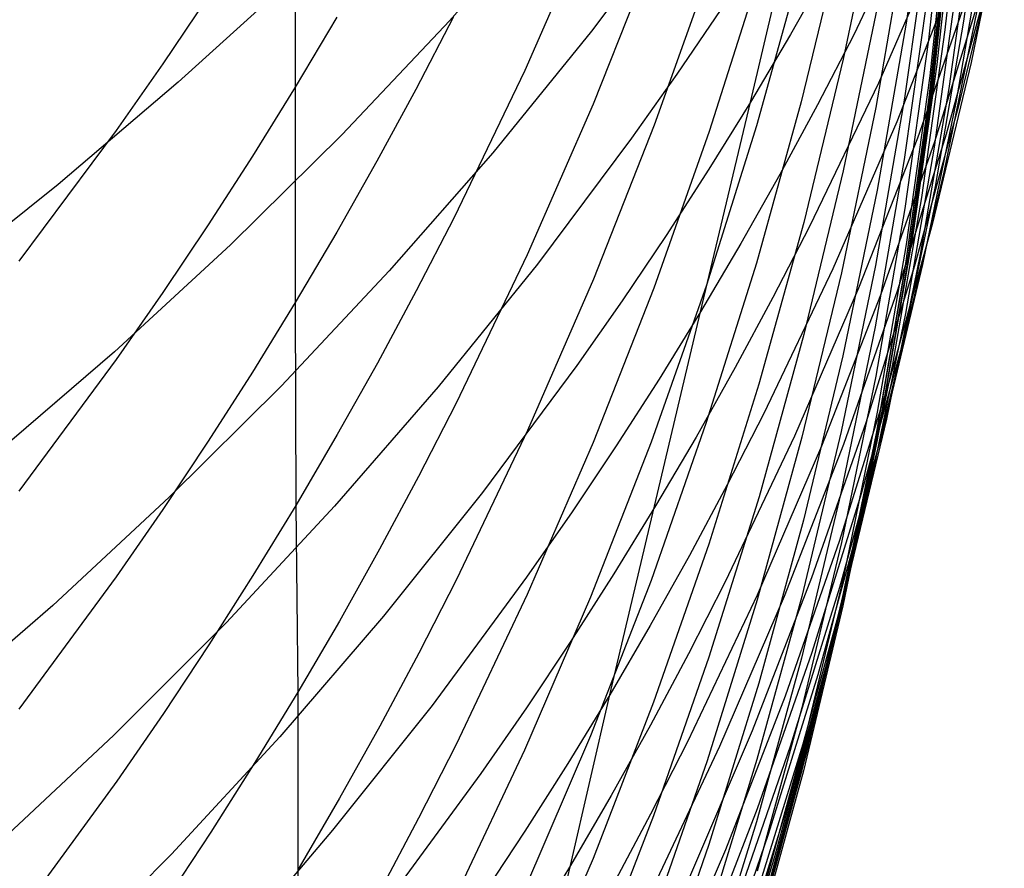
# Model space of a CAD drawing. Extents: x -383 to 1849, y -1185 to -529.
# Tile 248 of 256: x 220.5 to 223.35, y -1108.35 to -1105.9. Entities that reach past the tile are written whole.
import ezdxf

# ---------------------------------------------------------------- set-up
doc = ezdxf.new("R2010")
doc.units = 0
doc.layers.add('PREDEFINITO', color=7, linetype='CONTINUOUS')

msp = doc.modelspace()

# ---------------------------------------------------------------- linework, layer by layer
at = {"layer": 'PREDEFINITO'}
for p, q in [((222.6128, -1106.137, 543.9179), (222.9232, -1104.8267, 540.5057)), ((223.1306, -1105.4236, 587.124), (223.0623, -1105.9084, 587.1676)), ((223.2948, -1105.422, 564.4193), (223.2279, -1105.9023, 564.3376)), ((221.2992, -1105.4364, 609.668), (221.2995, -1106.0931, 607.889)), ((223.2269, -1105.4411, 569.5957), (223.1742, -1105.9276, 569.5435)), ((223.1799, -1105.4679, 581.7163), (223.1267, -1105.9569, 581.7328)), ((222.9793, -1105.5376, 592.5761), (222.8806, -1106.0126, 592.6489)), ((223.109, -1105.5304, 546.1535), (222.911, -1105.9418, 545.982)), ((223.2037, -1105.5409, 571.3003), (223.1507, -1106.0283, 571.2579)), ((222.0418, -1105.5638, 538.0346), (221.7448, -1105.9016, 537.8451)), ((223.3457, -1105.5537, 559.1155), (223.2498, -1106.022, 559.0046)), ((222.425, -1105.5722, 540.1241), (222.1541, -1105.9319, 539.937)), ((223.1837, -1105.5721, 579.9185), (223.1306, -1106.061, 579.9253)), ((223.1923, -1105.5984, 573.005), (223.1394, -1106.0862, 572.9728)), ((222.1523, -1105.6115, 603.8268), (221.9622, -1106.0448, 603.9467)), ((223.2526, -1105.6159, 566.1249), (223.1855, -1106.0974, 566.0531)), ((223.1263, -1105.639, 585.3379), (223.0578, -1106.1248, 585.3718)), ((223.1798, -1105.6472, 578.1952), (223.1265, -1106.1364, 578.1891)), ((223.1809, -1105.6347, 574.6994), (223.1277, -1106.1233, 574.6742)), ((223.1833, -1105.6533, 576.4287), (223.1303, -1106.1416, 576.408)), ((222.8734, -1105.6653, 594.4314), (222.7593, -1106.1354, 594.5131)), ((223.0583, -1105.6703, 588.9565), (222.9746, -1106.1516, 589.0101)), ((223.1658, -1105.6601, 548.032), (222.9822, -1106.0815, 547.8682)), ((223.2883, -1105.6576, 562.629), (223.2067, -1106.1332, 562.5376)), ((222.3344, -1105.7005, 601.9304), (222.1594, -1106.1423, 602.0434)), ((223.3233, -1105.6887, 557.2914), (223.2126, -1106.1512, 557.1711)), ((222.7595, -1105.7414, 596.2941), (222.6303, -1106.2054, 596.3841)), ((222.4951, -1105.7537, 600.043), (222.3353, -1106.2034, 600.1486)), ((222.6388, -1105.7646, 598.1634), (222.4942, -1106.2217, 598.2613)), ((222.8405, -1105.7444, 544.0949), (222.7285, -1105.9417, 544.0062)), ((223.2043, -1105.7623, 549.8978), (223.0354, -1106.1934, 549.7421)), ((221.2962, -1105.774, 535.7541), (220.9617, -1106.0793, 535.5669)), ((223.2102, -1105.7837, 567.8328), (223.1429, -1106.2665, 567.7708)), ((223.3032, -1105.773, 555.4576), (223.1778, -1106.2287, 555.328)), ((223.1254, -1105.8155, 583.5299), (223.0569, -1106.3019, 583.5548)), ((223.2495, -1105.8004, 551.7624), (223.0951, -1106.2402, 551.6152)), ((223.2839, -1105.8031, 553.6161), (223.1439, -1106.251, 553.4776)), ((221.0481, -1105.8316, 609.8029), (220.9169, -1106.0259, 609.8693)), ((222.5276, -1105.8688, 542.0259), (222.4007, -1106.056, 541.935)), ((222.9796, -1105.8588, 590.7971), (222.8809, -1106.3352, 590.8603)), ((223.2676, -1105.8678, 560.822), (223.171, -1106.3385, 560.7208)), ((221.4194, -1105.8911, 607.8244), (221.2995, -1106.0931, 607.889)), ((221.7448, -1105.9016, 537.8451), (221.4347, -1106.2299, 537.6588)), ((221.756, -1105.8905, 605.8512), (221.6476, -1106.0997, 605.9136)), ((223.0623, -1105.9084, 587.1676), (222.9788, -1106.3904, 587.211)), ((223.2279, -1105.9023, 564.3376), (223.1457, -1106.3798, 564.2559)), ((222.1541, -1105.9319, 539.937), (221.8692, -1106.2825, 539.7526)), ((223.1742, -1105.9276, 569.5435), (223.1063, -1106.4119, 569.4912)), ((222.7285, -1105.9417, 544.0062), (222.6128, -1106.137, 543.9179)), ((222.911, -1105.9418, 545.982), (222.8063, -1106.1447, 545.8968)), ((223.1267, -1105.9569, 581.7328), (223.0582, -1106.4437, 581.7493)), ((220.9169, -1106.0259, 609.8693), (220.7821, -1106.2181, 609.9349)), ((222.8806, -1106.0126, 592.6489), (222.7667, -1106.4839, 592.7212)), ((223.2498, -1106.022, 559.0046), (223.1385, -1106.4865, 558.894)), ((221.9622, -1106.0448, 603.9467), (221.7568, -1106.4712, 604.0647)), ((223.1507, -1106.0283, 571.2579), (223.0826, -1106.5136, 571.2156)), ((220.9617, -1106.0793, 535.5669), (220.6156, -1106.3745, 535.3833)), ((222.4007, -1106.056, 541.935), (222.2701, -1106.241, 541.8447)), ((222.9822, -1106.0815, 547.8682), (222.7833, -1106.496, 547.7057)), ((223.1306, -1106.061, 579.9253), (223.0624, -1106.5477, 579.9321)), ((221.2995, -1106.0931, 607.889), (221.1757, -1106.293, 607.9529)), ((221.2995, -1106.0931, 607.889), (221.2993, -1106.7155, 606.0972)), ((221.6476, -1106.0997, 605.9136), (221.5353, -1106.307, 605.9754)), ((223.1394, -1106.0862, 572.9728), (223.0714, -1106.5719, 572.9408)), ((223.1855, -1106.0974, 566.0531), (223.1031, -1106.5761, 565.9812)), ((222.4693, -1106.7417, 545.6439), (222.6128, -1106.137, 543.9179)), ((222.6128, -1106.137, 543.9179), (222.4932, -1106.3302, 543.8302)), ((222.7593, -1106.1354, 594.5131), (222.6301, -1106.6011, 594.594)), ((223.0578, -1106.1248, 585.3718), (222.9741, -1106.6079, 585.4054)), ((223.1265, -1106.1364, 578.1891), (223.0581, -1106.6234, 578.1831)), ((223.1277, -1106.1233, 574.6742), (223.0593, -1106.6097, 574.6491)), ((223.2067, -1106.1332, 562.5376), (223.1099, -1106.6055, 562.4462)), ((222.1594, -1106.1423, 602.0434), (221.9691, -1106.5777, 602.1547)), ((222.8063, -1106.1447, 545.8968), (222.6978, -1106.3457, 545.8121)), ((222.9746, -1106.1516, 589.0101), (222.8757, -1106.6296, 589.0634)), ((223.1303, -1106.1416, 576.408), (223.062, -1106.6278, 576.3873)), ((223.2126, -1106.1512, 557.1711), (223.0868, -1106.6093, 557.0511)), ((223.0354, -1106.1934, 549.7421), (222.8512, -1106.6181, 549.5874)), ((220.7821, -1106.2181, 609.9349), (220.5019, -1106.5957, 610.0639)), ((222.3353, -1106.2034, 600.1486), (222.1602, -1106.6473, 600.2528)), ((222.4942, -1106.2217, 598.2613), (222.3345, -1106.6735, 598.3581)), ((222.6303, -1106.2054, 596.3841), (222.4859, -1106.6646, 596.4732)), ((221.4347, -1106.2299, 537.6588), (221.1121, -1106.5485, 537.4757)), ((222.2701, -1106.241, 541.8447), (221.9982, -1106.6043, 541.6659)), ((223.0951, -1106.2402, 551.6152), (222.9254, -1106.6741, 551.4688)), ((223.1439, -1106.251, 553.4776), (222.9887, -1106.6935, 553.3397)), ((223.1778, -1106.2287, 555.328), (223.0372, -1106.6795, 555.1989)), ((223.1429, -1106.2665, 567.7708), (223.0603, -1106.7466, 567.7088)), ((221.1757, -1106.293, 607.9529), (221.0483, -1106.4908, 608.0161)), ((221.5353, -1106.307, 605.9754), (221.4192, -1106.5123, 606.0366)), ((221.8692, -1106.2825, 539.7526), (221.5708, -1106.6238, 539.5711)), ((223.0569, -1106.3019, 583.5548), (222.9732, -1106.7856, 583.5796)), ((222.4932, -1106.3302, 543.8302), (222.3698, -1106.5213, 543.743)), ((222.8809, -1106.3352, 590.8603), (222.767, -1106.8079, 590.9229)), ((223.171, -1106.3385, 560.7208), (223.0593, -1106.8053, 560.6199)), ((222.6978, -1106.3457, 545.8121), (222.5854, -1106.5447, 545.7277)), ((220.6156, -1106.3745, 535.3833), (220.2583, -1106.6593, 535.2037)), ((222.9788, -1106.3904, 587.211), (222.8801, -1106.8691, 587.254)), ((223.1457, -1106.3798, 564.2559), (223.0482, -1106.8541, 564.1743)), ((223.1063, -1106.4119, 569.4912), (223.0231, -1106.8935, 569.439)), ((223.0582, -1106.4437, 581.7493), (222.9745, -1106.9277, 581.7656)), ((221.7568, -1106.4712, 604.0647), (221.6485, -1106.6816, 604.1229)), ((221.0483, -1106.4908, 608.0161), (220.9171, -1106.6864, 608.0786)), ((222.7667, -1106.4839, 592.7212), (222.6376, -1106.9509, 592.7928)), ((222.7833, -1106.496, 547.7057), (222.6781, -1106.7005, 547.625)), ((223.1385, -1106.4865, 558.894), (223.0121, -1106.9466, 558.7837)), ((221.4192, -1106.5123, 606.0366), (221.2993, -1106.7155, 606.0972)), ((222.3698, -1106.5213, 543.743), (222.2428, -1106.7102, 543.6564)), ((223.0826, -1106.5136, 571.2156), (222.9992, -1106.9961, 571.1734)), ((221.1121, -1106.5485, 537.4757), (220.7774, -1106.8572, 537.2961)), ((222.5854, -1106.5447, 545.7277), (222.4693, -1106.7417, 545.6439)), ((223.0624, -1106.5477, 579.9321), (222.9789, -1107.0316, 579.9389)), ((221.9691, -1106.5777, 602.1547), (221.7636, -1107.0062, 602.2642)), ((223.0714, -1106.5719, 572.9408), (222.988, -1107.0548, 572.9087)), ((223.1031, -1106.5761, 565.9812), (223.0054, -1107.0516, 565.9094)), ((221.9982, -1106.6043, 541.6659), (221.7123, -1106.9585, 541.4897)), ((222.6301, -1106.6011, 594.594), (222.4857, -1107.062, 594.6741)), ((222.8512, -1106.6181, 549.5874), (222.6517, -1107.0358, 549.434)), ((222.9741, -1106.6079, 585.4054), (222.8752, -1107.0877, 585.4388)), ((223.0868, -1106.6093, 557.0511), (222.9457, -1107.0626, 556.9316)), ((223.0581, -1106.6234, 578.1831), (222.9744, -1107.1076, 578.177)), ((223.0593, -1106.6097, 574.6491), (222.9756, -1107.0933, 574.6241)), ((223.1099, -1106.6055, 562.4462), (222.9978, -1107.074, 562.355)), ((221.5708, -1106.6238, 539.5711), (221.2595, -1106.9556, 539.3926)), ((222.1602, -1106.6473, 600.2528), (221.9699, -1107.0847, 600.3555)), ((222.8757, -1106.6296, 589.0634), (222.7616, -1107.1037, 589.1162)), ((223.062, -1106.6278, 576.3873), (222.9785, -1107.1112, 576.3668)), ((222.3345, -1106.6735, 598.3581), (222.1594, -1107.1193, 598.4536)), ((222.4859, -1106.6646, 596.4732), (222.3262, -1107.1184, 596.5612)), ((222.9254, -1106.6741, 551.4688), (222.7405, -1107.1015, 551.3234)), ((223.0372, -1106.6795, 555.1989), (222.8814, -1107.1249, 555.0705)), ((220.9171, -1106.6864, 608.0786), (220.7823, -1106.8798, 608.1405)), ((221.6485, -1106.6816, 604.1229), (221.5363, -1106.8901, 604.1806)), ((222.6781, -1106.7005, 547.625), (222.569, -1106.9031, 547.5447)), ((222.9887, -1106.6935, 553.3397), (222.8181, -1107.1301, 553.2027)), ((221.2993, -1106.7155, 606.0972), (221.1756, -1106.9167, 606.1571)), ((221.2993, -1106.7155, 606.0972), (221.3006, -1107.301, 604.2943)), ((222.2428, -1106.7102, 543.6564), (222.1121, -1106.8969, 543.5703)), ((222.207, -1107.8483, 549.1316), (222.4693, -1106.7417, 545.6439)), ((222.4693, -1106.7417, 545.6439), (222.3493, -1106.9366, 545.5606)), ((223.0603, -1106.7466, 567.7088), (222.9625, -1107.2234, 567.6469)), ((222.9732, -1106.7856, 583.5796), (222.8743, -1107.266, 583.6042)), ((222.767, -1106.8079, 590.9229), (222.6378, -1107.2762, 590.985)), ((223.0593, -1106.8053, 560.6199), (222.9322, -1107.2678, 560.5192)), ((220.7774, -1106.8572, 537.2961), (220.4311, -1107.1557, 537.1201)), ((222.8801, -1106.8691, 587.254), (222.7662, -1107.344, 587.2967)), ((223.0482, -1106.8541, 564.1743), (222.9356, -1107.3245, 564.0929)), ((220.7823, -1106.8798, 608.1405), (220.5021, -1107.2599, 608.262)), ((221.5363, -1106.8901, 604.1806), (221.4203, -1107.0966, 604.2377)), ((222.1121, -1106.8969, 543.5703), (221.84, -1107.2637, 543.4)), ((222.569, -1106.9031, 547.5447), (222.4562, -1107.1038, 547.4649)), ((223.0231, -1106.8935, 569.439), (222.9248, -1107.3717, 569.387)), ((221.1756, -1106.9167, 606.1571), (221.0481, -1107.1157, 606.2165)), ((222.9745, -1106.9277, 581.7656), (222.8757, -1107.4083, 581.7818)), ((221.2595, -1106.9556, 539.3926), (220.9355, -1107.2776, 539.2172)), ((221.7123, -1106.9585, 541.4897), (221.413, -1107.3035, 541.3162)), ((222.3493, -1106.9366, 545.5606), (222.2256, -1107.1294, 545.4777)), ((222.6376, -1106.9509, 592.7928), (222.4932, -1107.413, 592.8637)), ((223.0121, -1106.9466, 558.7837), (222.8703, -1107.4019, 558.6738)), ((221.7636, -1107.0062, 602.2642), (221.6551, -1107.2177, 602.3183)), ((222.9992, -1106.9961, 571.1734), (222.9006, -1107.4752, 571.1312)), ((222.6517, -1107.0358, 549.434), (222.5463, -1107.2419, 549.3578)), ((222.9789, -1107.0316, 579.9389), (222.8802, -1107.5123, 579.9456)), ((222.4857, -1107.062, 594.6741), (222.3261, -1107.5174, 594.7532)), ((222.9457, -1107.0626, 556.9316), (222.7894, -1107.5104, 556.8127)), ((222.9978, -1107.074, 562.355), (222.8705, -1107.5381, 562.2641)), ((222.988, -1107.0548, 572.9087), (222.8895, -1107.5345, 572.8768)), ((223.0054, -1107.0516, 565.9094), (222.8926, -1107.5233, 565.8378)), ((221.4203, -1107.0966, 604.2377), (221.3006, -1107.301, 604.2943)), ((221.9699, -1107.0847, 600.3555), (221.7643, -1107.5152, 600.4566)), ((222.4562, -1107.1038, 547.4649), (222.3395, -1107.3023, 547.3854)), ((222.7405, -1107.1015, 551.3234), (222.5403, -1107.5221, 551.1792)), ((222.7616, -1107.1037, 589.1162), (222.6323, -1107.5735, 589.1685)), ((222.8752, -1107.0877, 585.4388), (222.7611, -1107.5636, 585.472)), ((222.9756, -1107.0933, 574.6241), (222.8768, -1107.5736, 574.5992)), ((221.0481, -1107.1157, 606.2165), (220.917, -1107.3125, 606.2751)), ((222.1594, -1107.1193, 598.4536), (221.9691, -1107.5587, 598.5477)), ((222.2256, -1107.1294, 545.4777), (222.0981, -1107.3199, 545.3954)), ((222.3262, -1107.1184, 596.5612), (222.1514, -1107.5662, 596.6481)), ((222.8181, -1107.1301, 553.2027), (222.6323, -1107.5603, 553.0666)), ((222.8814, -1107.1249, 555.0705), (222.7103, -1107.5643, 554.9428)), ((222.9744, -1107.1076, 578.177), (222.8755, -1107.5885, 578.171)), ((222.9785, -1107.1112, 576.3668), (222.8798, -1107.5914, 576.3465)), ((221.6551, -1107.2177, 602.3183), (221.5428, -1107.4272, 602.3718)), ((222.5463, -1107.2419, 549.3578), (222.437, -1107.4461, 549.282)), ((222.9625, -1107.2234, 567.6469), (222.8495, -1107.6963, 567.5852)), ((221.84, -1107.2637, 543.4), (221.5539, -1107.6213, 543.2321)), ((222.6378, -1107.2762, 590.985), (222.4933, -1107.7396, 591.0465)), ((222.8743, -1107.266, 583.6042), (222.7602, -1107.7425, 583.6287)), ((222.9322, -1107.2678, 560.5192), (222.79, -1107.7253, 560.4189)), ((220.9355, -1107.2776, 539.2172), (220.5996, -1107.5896, 539.0452)), ((221.413, -1107.3035, 541.3162), (221.1006, -1107.6389, 541.1456)), ((221.3006, -1107.301, 604.2943), (221.177, -1107.5033, 604.3503)), ((221.3006, -1107.301, 604.2943), (221.3068, -1107.8403, 602.4774)), ((222.3395, -1107.3023, 547.3854), (222.2189, -1107.4988, 547.3065)), ((220.917, -1107.3125, 606.2751), (220.7822, -1107.5071, 606.3331)), ((222.0981, -1107.3199, 545.3954), (221.967, -1107.5083, 545.3136)), ((222.9356, -1107.3245, 564.0929), (222.8078, -1107.7906, 564.0117)), ((222.7662, -1107.344, 587.2967), (222.637, -1107.8145, 587.339)), ((222.9248, -1107.3717, 569.387), (222.8112, -1107.8462, 569.335)), ((222.4932, -1107.413, 592.8637), (222.3336, -1107.8696, 592.9337)), ((222.8703, -1107.4019, 558.6738), (222.7133, -1107.8517, 558.5644)), ((222.8757, -1107.4083, 581.7818), (222.7615, -1107.8852, 581.7979)), ((221.5428, -1107.4272, 602.3718), (221.4267, -1107.6348, 602.4249)), ((222.437, -1107.4461, 549.282), (222.3239, -1107.6482, 549.2066)), ((222.9006, -1107.4752, 571.1312), (222.7868, -1107.9506, 571.0892)), ((221.177, -1107.5033, 604.3503), (221.0497, -1107.7035, 604.4057)), ((222.2189, -1107.4988, 547.3065), (222.0946, -1107.6932, 547.228)), ((220.7822, -1107.5071, 606.3331), (220.502, -1107.8895, 606.4471)), ((221.7643, -1107.5152, 600.4566), (221.6558, -1107.7277, 600.5065)), ((221.967, -1107.5083, 545.3136), (221.6941, -1107.8783, 545.1518)), ((222.3261, -1107.5174, 594.7532), (222.1513, -1107.9668, 594.8313)), ((222.5403, -1107.5221, 551.1792), (222.4345, -1107.7296, 551.1076)), ((222.7894, -1107.5104, 556.8127), (222.6178, -1107.9522, 556.6945)), ((222.8926, -1107.5233, 565.8378), (222.7644, -1107.9906, 565.7664)), ((222.8802, -1107.5123, 579.9456), (222.7662, -1107.9891, 579.9522)), ((221.9691, -1107.5587, 598.5477), (221.7636, -1107.9911, 598.6403)), ((222.6323, -1107.5603, 553.0666), (222.4312, -1107.9836, 552.9316)), ((222.8705, -1107.5381, 562.2641), (222.728, -1107.9974, 562.1735)), ((222.8895, -1107.5345, 572.8768), (222.7757, -1108.0103, 572.8451)), ((222.1514, -1107.5662, 596.6481), (221.9614, -1108.0075, 596.7337)), ((222.6323, -1107.5735, 589.1685), (222.4877, -1108.0383, 589.2202)), ((222.7103, -1107.5643, 554.9428), (222.524, -1107.9972, 554.816)), ((222.7611, -1107.5636, 585.472), (222.6318, -1108.0351, 585.5048)), ((222.8755, -1107.5885, 578.171), (222.7614, -1108.0655, 578.1651)), ((222.8768, -1107.5736, 574.5992), (222.7627, -1108.0501, 574.5745)), ((220.5996, -1107.5896, 539.0452), (220.252, -1107.8914, 538.8766)), ((222.8798, -1107.5914, 576.3465), (222.7659, -1108.0677, 576.3262)), ((221.1006, -1107.6389, 541.1456), (220.7757, -1107.9645, 540.9779)), ((221.5539, -1107.6213, 543.2321), (221.2545, -1107.9694, 543.0668)), ((221.4267, -1107.6348, 602.4249), (221.3068, -1107.8403, 602.4774)), ((222.3239, -1107.6482, 549.2066), (222.207, -1107.8483, 549.1316)), ((222.0946, -1107.6932, 547.228), (221.9666, -1107.8853, 547.15)), ((222.8495, -1107.6963, 567.5852), (222.7213, -1108.1649, 567.5237)), ((221.0497, -1107.7035, 604.4057), (220.9187, -1107.9015, 604.4605)), ((221.6558, -1107.7277, 600.5065), (221.5434, -1107.9382, 600.5559)), ((222.4345, -1107.7296, 551.1076), (222.3248, -1107.9352, 551.0363)), ((222.79, -1107.7253, 560.4189), (222.6325, -1108.1774, 560.3191)), ((222.4933, -1107.7396, 591.0465), (222.3336, -1108.1975, 591.1072)), ((222.7602, -1107.7425, 583.6287), (222.6309, -1108.2146, 583.6529)), ((222.637, -1107.8145, 587.339), (222.4926, -1108.2801, 587.3809)), ((222.8078, -1107.7906, 564.0117), (222.6647, -1108.2517, 563.9308)), ((221.3068, -1107.8403, 602.4774), (221.1831, -1108.0437, 602.5294)), ((221.3068, -1107.8403, 602.4774), (221.3067, -1108.8328, 598.8207)), ((222.207, -1107.8483, 549.1316), (222.0863, -1108.0463, 549.0571)), ((222.0941, -1108.3403, 550.895), (222.207, -1107.8483, 549.1316)), ((222.3336, -1107.8696, 592.9337), (222.1588, -1108.3203, 593.0028)), ((222.7133, -1107.8517, 558.5644), (222.5411, -1108.2956, 558.4557)), ((222.8112, -1107.8462, 569.335), (222.6824, -1108.3162, 569.2833)), ((220.9187, -1107.9015, 604.4605), (220.7841, -1108.0972, 604.5146)), ((221.6941, -1107.8783, 545.1518), (221.4073, -1108.2391, 544.9923)), ((221.9666, -1107.8853, 547.15), (221.835, -1108.0753, 547.0725)), ((222.7615, -1107.8852, 581.7979), (222.6322, -1108.3576, 581.8139)), ((221.5434, -1107.9382, 600.5559), (221.4273, -1108.1468, 600.6049)), ((222.3248, -1107.9352, 551.0363), (222.2114, -1108.1387, 550.9654)), ((222.6178, -1107.9522, 556.6945), (222.431, -1108.3875, 556.5771)), ((222.7868, -1107.9506, 571.0892), (222.6578, -1108.4215, 571.0474)), ((220.7757, -1107.9645, 540.9779), (220.4387, -1108.28, 540.8135)), ((221.2545, -1107.9694, 543.0668), (220.9421, -1108.308, 542.9043)), ((222.1513, -1107.9668, 594.8313), (221.9613, -1108.4098, 594.9083)), ((222.4312, -1107.9836, 552.9316), (222.3249, -1108.1924, 552.8646)), ((221.7636, -1107.9911, 598.6403), (221.6551, -1108.2045, 598.6861)), ((221.9614, -1108.0075, 596.7337), (221.7562, -1108.4418, 596.8179)), ((222.524, -1107.9972, 554.816), (222.3225, -1108.4232, 554.6903)), ((222.728, -1107.9974, 562.1735), (222.5702, -1108.4512, 562.0834)), ((222.7644, -1107.9906, 565.7664), (222.621, -1108.453, 565.6954)), ((222.7662, -1107.9891, 579.9522), (222.637, -1108.4615, 579.9588)), ((222.7757, -1108.0103, 572.8451), (222.6467, -1108.4818, 572.8135)), ((221.1831, -1108.0437, 602.5294), (221.0556, -1108.2449, 602.5809)), ((222.4877, -1108.0383, 589.2202), (222.3279, -1108.4977, 589.2714)), ((222.6318, -1108.0351, 585.5048), (222.4873, -1108.5017, 585.5373)), ((222.0863, -1108.0463, 549.0571), (221.9618, -1108.2421, 548.983)), ((222.7614, -1108.0655, 578.1651), (222.6321, -1108.5382, 578.1592)), ((222.7627, -1108.0501, 574.5745), (222.6334, -1108.5221, 574.55)), ((222.7659, -1108.0677, 576.3262), (222.6367, -1108.5396, 576.3062)), ((220.7841, -1108.0972, 604.5146), (220.5043, -1108.4819, 604.6211)), ((221.835, -1108.0753, 547.0725), (221.5609, -1108.4484, 546.9191)), ((221.4273, -1108.1468, 600.6049), (221.3073, -1108.3533, 600.6534)), ((222.2114, -1108.1387, 550.9654), (222.0941, -1108.3403, 550.895)), ((222.6325, -1108.1774, 560.3191), (222.4597, -1108.6235, 560.22)), ((222.7213, -1108.1649, 567.5237), (222.5778, -1108.6287, 567.4625)), ((221.6551, -1108.2045, 598.6861), (221.5427, -1108.4159, 598.7314)), ((222.3336, -1108.1975, 591.1072), (222.1587, -1108.6495, 591.1671)), ((222.3249, -1108.1924, 552.8646), (222.2147, -1108.3993, 552.7979)), ((222.6309, -1108.2146, 583.6529), (222.4863, -1108.6818, 583.6768)), ((221.4073, -1108.2391, 544.9923), (221.1071, -1108.5905, 544.8353)), ((221.9618, -1108.2421, 548.983), (221.8336, -1108.4358, 548.9094)), ((221.0556, -1108.2449, 602.5809), (220.9244, -1108.444, 602.6317)), ((222.6647, -1108.2517, 563.9308), (222.5064, -1108.7074, 563.8504)), ((222.4926, -1108.2801, 587.3809), (222.333, -1108.7403, 587.4223)), ((222.5411, -1108.2956, 558.4557), (222.3535, -1108.733, 558.3478)), ((220.9421, -1108.308, 542.9043), (220.6172, -1108.6366, 542.7447)), ((222.1588, -1108.3203, 593.0028), (221.9688, -1108.7645, 593.0709)), ((222.6824, -1108.3162, 569.2833), (222.5384, -1108.7812, 569.2319)), ((221.8736, -1109.2518, 554.4426), (222.0941, -1108.3403, 550.895)), ((222.0941, -1108.3403, 550.895), (221.973, -1108.5397, 550.8249))]:
    msp.add_line(p, q, dxfattribs=at)

doc.saveas('drawing.dxf')
